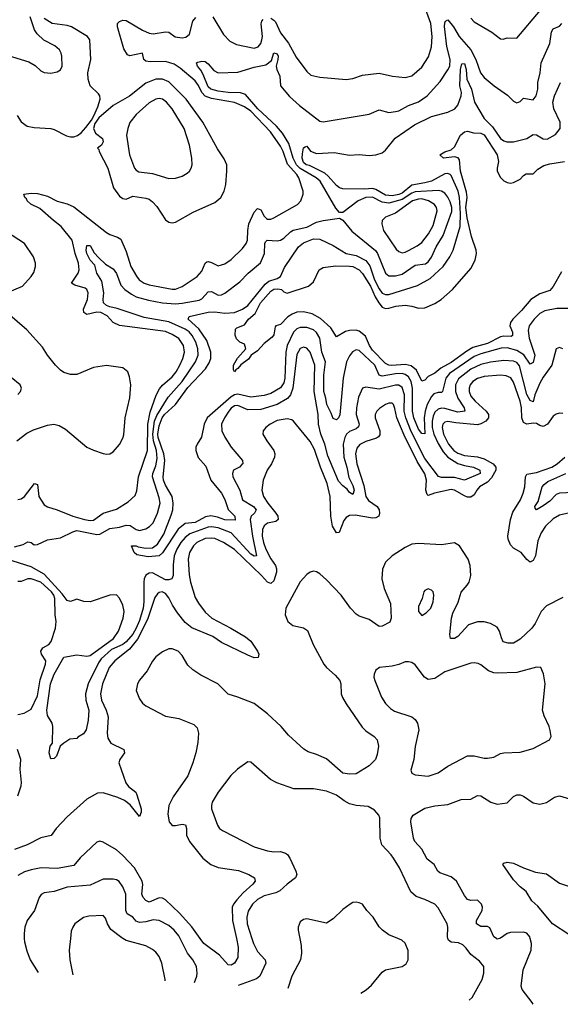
# Model space of a CAD drawing. Header units: inches. Extents: x 1245430 to 1420861, y 606325 to 671315.
# Tile 175 of 256: x 1371401 to 1374695, y 609600 to 615593. Entities that reach past the tile are written whole.
import ezdxf

# ---------------------------------------------------------------- set-up
doc = ezdxf.new("R2010")
doc.units = ezdxf.units.IN
doc.header["$MEASUREMENT"] = 0
doc.layers.add('B3670', color=7, linetype='Continuous')
doc.layers.add('B3671', color=7, linetype='Continuous')

msp = doc.modelspace()

# ---------------------------------------------------------------- linework, layer by layer
at = {"layer": 'B3670', "color": 5}
for points, elevation in [([(1371429.1, 610000), (1371430, 609981), (1371444.7, 609924.7), (1371464.7, 609870), (1371512.8, 609793)], 840), ([(1371710.1, 610000), (1371701.7, 609930), (1371706.3, 609870), (1371724.1, 609779.4)], 860), ([(1372287.8, 609743), (1372287.8, 609750), (1372267.8, 609850), (1372249.9, 609889.9), (1372230, 609916.9), (1372210, 609934.2), (1372170, 609954.8), (1372050, 609988.2), (1372029.3, 610000)], 860), ([(1372466.4, 609731.5), (1372479.8, 609770), (1372483.1, 609790), (1372477.4, 609830), (1372455.5, 609870), (1372423.9, 609910), (1372378.6, 610000)], 840), ([(1372720.8, 610000), (1372732.2, 609947.8), (1372730, 609883.7), (1372710, 609849.7), (1372690, 609838.9), (1372670, 609840.5), (1372619.2, 609899.2), (1372522.3, 609970), (1372500.7, 610000)], 820), ([(1372816.1, 610000), (1372825.5, 609970), (1372850, 609920.6), (1372897.3, 609870), (1372899.8, 609850), (1372864.4, 609770), (1372844.4, 609755.6), (1372732.4, 609714.3)], 840), ([(1373107.7, 610000), (1373116.7, 609956.7), (1373118, 609910), (1373111.8, 609870), (1373059.6, 609770), (1373035.5, 609695)], 860), ([(1373480.1, 609666.6), (1373512.5, 609687.5), (1373543.7, 609716.3), (1373610, 609794.9), (1373630, 609810.4), (1373730, 609830.4), (1373754.5, 609845.5), (1373767.8, 609870), (1373767, 609927), (1373750, 609972.3), (1373729.6, 609989.6), (1373703.8, 610000)], 860), ([(1374138.6, 609624.7), (1374158.2, 609641.8), (1374218, 609750), (1374229.5, 609790), (1374229.2, 609830), (1374202.4, 609862.4), (1374150, 609902.4), (1374121.8, 609941.8), (1374101, 609961), (1374073.6, 609973.6), (1374030, 609978.8), (1374014, 609990), (1374010.2, 610000)], 840), ([(1374323.6, 610000), (1374310, 609996.1), (1374304.7, 610000)], 820), ([(1374529.8, 609599.7), (1374523.5, 609610), (1374462, 609690), (1374456.9, 609710), (1374467.8, 609810), (1374517.8, 609930), (1374519.3, 609970), (1374511, 610000)], 820)]:
    msp.add_lwpolyline(points, dxfattribs=dict(at, elevation=elevation))
at = {"layer": 'B3671', "color": 5}
for points, elevation in [([(1372930, 615601.3), (1372950.1, 615590.1), (1372959.1, 615579.1), (1372990, 615513.8), (1373038.6, 615450), (1373084.7, 615364.7), (1373150, 615277.1), (1373174.4, 615254.4), (1373230, 615242.6), (1373390, 615228.9), (1373430, 615235.6), (1373490, 615255.5), (1373590, 615268.3), (1373671.3, 615250), (1373750, 615240.8), (1373790, 615251.6), (1373850, 615303.6), (1373892.3, 615367.7), (1373910, 615427.7), (1373913.3, 615490), (1373906.3, 615570), (1373840.7, 615750)], 780), ([(1374150, 615602.3), (1374170, 615580.7), (1374276.3, 615516.3), (1374330, 615475.8), (1374345.4, 615474.6), (1374370, 615482.4), (1374430, 615480.4), (1374573.3, 615650)], 780), ([(1371330, 615375.5), (1371456.1, 615336.1), (1371494.7, 615314.7), (1371530, 615282), (1371550, 615270.7), (1371590, 615267.3), (1371630, 615276.3), (1371650, 615286.8), (1371659.5, 615310), (1371657, 615370), (1371654, 615390), (1371644.5, 615410), (1371614.7, 615434.7), (1371548.1, 615468.1), (1371507, 615507), (1371491.8, 615531.8), (1371464.9, 615610)], 840), ([(1371370, 612384.7), (1371422, 612398), (1371450, 612414.8), (1371470, 612410.7), (1371490, 612396), (1371510, 612398), (1371570, 612427.4), (1371650, 612439.6), (1371724.5, 612475.5), (1371750, 612482.9), (1371870, 612458.6), (1371890, 612460.9), (1371950, 612495), (1372010, 612503.4), (1372050, 612515.6), (1372073.8, 612513.8), (1372110, 612489.5), (1372130, 612483.9), (1372170, 612493.2), (1372192.7, 612507.3), (1372213.5, 612530), (1372240.9, 612590), (1372255.8, 612650), (1372250, 612683), (1372209.9, 612810), (1372211.3, 612830), (1372230, 612878), (1372238.2, 612921.8), (1372233.8, 612970), (1372216.4, 613030), (1372211.3, 613070), (1372221.9, 613150), (1372236, 613184), (1372304.6, 613295.4), (1372390, 613390.6), (1372471.3, 613510), (1372487.7, 613550), (1372486.4, 613590), (1372473.2, 613630), (1372451, 613670), (1372432.6, 613692.6), (1372409.2, 613710), (1372310, 613753.8), (1372159.9, 613779.9), (1371994.4, 613834.4), (1371950, 613844.9), (1371930, 613853.9), (1371912.1, 613870), (1371908.6, 613890), (1371913.4, 613930), (1371901.7, 614001.7), (1371871.8, 614050), (1371858, 614098), (1371830, 614129.8), (1371810, 614169.7), (1371805.4, 614190), (1371810, 614219.1), (1371830, 614219.3), (1371854.5, 614174.5), (1371882.8, 614142.8), (1371924.2, 614104.2), (1371970, 614076.9), (1371990, 614048.4), (1372017.8, 613977.8), (1372042.3, 613950), (1372081.3, 613921.3), (1372110, 613906), (1372185.7, 613885.7), (1372270, 613869.7), (1372350, 613863.5), (1372390, 613866.7), (1372493.7, 613886.3), (1372510, 613893.6), (1372550, 613937.1), (1372570, 613938.4), (1372610, 613915.8), (1372630, 613917.4), (1372650, 613927.6), (1372742.7, 613997.3), (1372793.8, 614050), (1372867.7, 614112.3), (1372892.5, 614170), (1372894.8, 614230), (1372898.7, 614241.3), (1372909.5, 614250), (1372970, 614247.3), (1372990, 614251.5), (1373010, 614263.7), (1373050, 614302.4), (1373067.7, 614312.3), (1373150, 614330.1), (1373210, 614361.3), (1373250, 614371.6), (1373350, 614384.4), (1373370, 614373.4), (1373425.2, 614305.2), (1373568.5, 614188.5), (1373580.3, 614170), (1373630, 614050.3), (1373650, 614033.8), (1373690, 614032.9), (1373730, 614043.6), (1373810, 614098), (1373872.6, 614107.4), (1373890, 614118.6), (1373910, 614147), (1373938.8, 614210), (1373980, 614280), (1374034.1, 614425.9), (1374034.1, 614450), (1374024.1, 614484.1), (1374010, 614512.8), (1373990, 614537.2), (1373970, 614549.9), (1373950, 614553.8), (1373810, 614545.5), (1373790, 614537.7), (1373730, 614498.6), (1373650, 614476.8), (1373610, 614483.2), (1373550, 614511.7), (1373510, 614510.2), (1373463.8, 614490), (1373370, 614418.4), (1373350, 614419.5), (1373326.2, 614446.1), (1373230.7, 614610), (1373207.2, 614630), (1373110, 614687.6), (1373087, 614710), (1373066.3, 614750), (1373039.8, 614839.8), (1373001.2, 614901.2), (1372965.6, 614945.6), (1372852.3, 615050), (1372777.4, 615137.4), (1372747, 615147), (1372670, 615149.4), (1372610, 615158), (1372565, 615170), (1372550, 615183.9), (1372518.7, 615258.7), (1372505, 615285), (1372484.7, 615310), (1372477.2, 615330), (1372485.3, 615334.7), (1372510, 615340.4), (1372530, 615338.7), (1372550, 615324.9), (1372583, 615283), (1372609.3, 615269.3), (1372730, 615273), (1372830, 615304), (1372901, 615319), (1372935.4, 615344.6), (1372950, 615391), (1372970, 615384.9), (1372975, 615370), (1372974.4, 615350), (1372964.3, 615310), (1372967.5, 615290), (1372985.3, 615250), (1372989.5, 615189.5), (1373044.5, 615124.5), (1373106.4, 615070), (1373230, 614975), (1373250, 614972.2), (1373530, 615018.5), (1373590, 615044.4), (1373650, 615028.5), (1373690, 615033.1), (1373710, 615038.3), (1373769.9, 615070.1), (1373830, 615093.7), (1373883.9, 615130), (1373963.3, 615216.7), (1374010, 615286.9), (1374020.5, 615310), (1374023.8, 615350), (1374002.7, 615430), (1373989.5, 615550.5), (1373990, 615574.8), (1373995.2, 615584.8), (1374008.8, 615591.2), (1374043.7, 615550), (1374077.3, 615490), (1374149, 615409), (1374180.1, 615350), (1374208.7, 615270), (1374230, 615240.3), (1374291.8, 615190), (1374373.3, 615133.3), (1374410, 615097), (1374430, 615087), (1374450, 615095.3), (1374470, 615115.3), (1374530, 615104.9), (1374547.7, 615130), (1374558.5, 615170), (1374558.5, 615210), (1374571.4, 615270), (1374577.5, 615330), (1374631.6, 615448.4), (1374641.2, 615518.8), (1374650, 615537.3), (1374690, 615552.7), (1374703.1, 615570)], 760), ([(1371385.3, 615010), (1371410, 614972.2), (1371445.7, 614945.7), (1371490, 614936), (1371590, 614930.4), (1371610, 614924.9), (1371685.9, 614885.9), (1371710, 614879.4), (1371730, 614879.8), (1371752.2, 614887.8), (1371775.2, 614904.8), (1371803.5, 614936.5), (1371839.1, 614981), (1371852.4, 615007.6), (1371877, 615063), (1371890.5, 615110), (1371888.9, 615130), (1371881.3, 615141.3), (1371829.9, 615189.9), (1371817.3, 615230), (1371816.9, 615270), (1371834.3, 615350), (1371829, 615470), (1371813.5, 615490), (1371716.8, 615550), (1371690, 615558.5), (1371599.7, 615570), (1371550, 615600.4)], 820), ([(1371390, 612672.4), (1371410, 612677.2), (1371431.1, 612690), (1371492, 612770), (1371510, 612762.8), (1371516.9, 612690), (1371550, 612639), (1371570, 612627.5), (1371630, 612610.2), (1371724.4, 612570), (1371795.5, 612550), (1371830, 612544.8), (1371850, 612547.4), (1371910, 612588.6), (1371990, 612613.2), (1372062.7, 612657.3), (1372103.9, 612696.1), (1372114.9, 612725.1), (1372124, 612810), (1372179.8, 612970), (1372181.3, 613130), (1372196.5, 613203.5), (1372233.4, 613306.6), (1372253.3, 613346.7), (1372271.4, 613368.6), (1372330, 613418.9), (1372353.7, 613450), (1372375.9, 613490), (1372394.7, 613530), (1372406, 613570), (1372399.6, 613610), (1372370, 613652), (1372330, 613677), (1372290, 613694.4), (1372010, 613732.2), (1371970.7, 613750), (1371933, 613790), (1371895.8, 613810), (1371870, 613812.6), (1371810, 613798.7), (1371791, 613810), (1371789.3, 613830), (1371813.2, 613890), (1371818.1, 613930), (1371810.6, 613950), (1371799.3, 613959.3), (1371736.3, 613976.3), (1371716.8, 613990), (1371756.7, 614050), (1371764.3, 614070), (1371759.7, 614110), (1371739, 614170), (1371720.6, 614250), (1371654.4, 614334.4), (1371607.4, 614370), (1371524.3, 614444.3), (1371468.5, 614470), (1371446.4, 614490), (1371442.6, 614502.6), (1371432.7, 614510), (1371426.6, 614530), (1371470, 614536.5), (1371510, 614535.2), (1371570, 614518), (1371630, 614488.7), (1371690, 614473), (1371730, 614454), (1371930, 614298), (1371950, 614285.6), (1371997, 614270), (1372016.3, 614256.3), (1372050, 614182.6), (1372079, 614090), (1372111.6, 614031.6), (1372129.7, 614009.7), (1372158.5, 613990), (1372190, 613979.1), (1372330, 613953.1), (1372350, 613953.5), (1372390, 613968.4), (1372482.4, 614030), (1372510, 614062.3), (1372530, 614110.2), (1372541.9, 614118.1), (1372550, 614121.8), (1372570, 614115.3), (1372610, 614095.2), (1372650, 614106), (1372690, 614133), (1372759.2, 614200.8), (1372781, 614230), (1372788.8, 614251.2), (1372790.3, 614310.3), (1372796.5, 614350), (1372830, 614422.2), (1372850, 614443.5), (1372870, 614435.8), (1372890, 614397.7), (1372903.8, 614383.8), (1372910, 614379.2), (1372930, 614379.3), (1372950, 614386.5), (1373092.6, 614467.4), (1373114.7, 614490), (1373128.8, 614531.2), (1373127.2, 614550), (1373101.1, 614630), (1373088.8, 614650), (1373033.2, 614713.2), (1373006.5, 614790), (1372990, 614822.8), (1372929.9, 614910), (1372810, 615036), (1372770, 615062.3), (1372710, 615088.8), (1372570, 615113.1), (1372530, 615128.1), (1372509.6, 615149.6), (1372490, 615192.6), (1372470, 615221.7), (1372378.5, 615298.5), (1372341.4, 615321.4), (1372290, 615338.8), (1372196.6, 615336.6), (1372170, 615340.2), (1372157.8, 615350), (1372149.6, 615389.7), (1372072, 615372), (1372058.4, 615378.4), (1372035, 615415), (1371997.3, 615550), (1371996.1, 615570), (1372010, 615582.6), (1372030, 615590.7), (1372050, 615587), (1372148.4, 615528.4), (1372190, 615511.3), (1372213.3, 615506.7), (1372290, 615519.1), (1372310, 615517.6), (1372348.1, 615488.1), (1372390, 615483), (1372413, 615487), (1372434.8, 615505.2), (1372456.6, 615583.4), (1372474.5, 615605.5)], 780), ([(1372577.9, 615610), (1372641.9, 615501.9), (1372681.5, 615461.5), (1372722.2, 615442.2), (1372830, 615419.6), (1372852.9, 615427.1), (1372870, 615448.5), (1372877.1, 615470), (1372880.2, 615490), (1372872.6, 615567.4), (1372876.7, 615583.4), (1372885.1, 615594.9)], 780), ([(1374750, 613834), (1374674.1, 613834.1), (1374599.5, 613820.5), (1374570, 613804.7), (1374534.6, 613770), (1374505.7, 613730), (1374498.3, 613701.7), (1374505.5, 613654.5), (1374538.6, 613550), (1374530, 613506.4), (1374510, 613496.4), (1374473.1, 613553.1), (1374430, 613580.2), (1374370, 613595.2), (1374333.7, 613593.7), (1374210, 613559.6), (1374170, 613543.8), (1374019.7, 613440.3), (1373996.9, 613410), (1373977.2, 613330), (1373970, 613324.7), (1373950, 613323.7), (1373924.8, 613315.2), (1373910, 613300.2), (1373884.2, 613250), (1373870.8, 613210), (1373864.6, 613170), (1373868.1, 613071.9), (1373850, 613073.7), (1373830, 613100.8), (1373801.9, 613170), (1373793.4, 613210), (1373793, 613350), (1373784.9, 613390), (1373770, 613419.6), (1373750, 613434.1), (1373730, 613439.2), (1373690, 613437.1), (1373610, 613423.1), (1373590, 613428.6), (1373564.5, 613490), (1373470, 613579.9), (1373450, 613582.7), (1373429.2, 613570.8), (1373410, 613547.8), (1373391.2, 613510), (1373370.9, 613410), (1373351.4, 613188.6), (1373342.8, 613170), (1373330, 613156.4), (1373310, 613166), (1373298.4, 613198.4), (1373271.5, 613250), (1373266.6, 613290), (1373252.9, 613330), (1373254.6, 613430), (1373263.7, 613510), (1373241.2, 613570), (1373230, 613654.5), (1373210, 613689.9), (1373190, 613705.2), (1373150, 613719.7), (1373110, 613720.1), (1373090, 613711.4), (1373070, 613690.5), (1373030.7, 613610), (1373023, 613570), (1373016.4, 613410), (1373010, 613382.8), (1372990, 613351.7), (1372930, 613318.4), (1372890, 613305.3), (1372810, 613295), (1372730, 613312.8), (1372710, 613308.8), (1372690, 613296.5), (1372542.9, 613170), (1372524.4, 613130), (1372507.6, 613052.4), (1372481.2, 613010), (1372474.3, 612990), (1372473.3, 612970), (1372487.5, 612927.5), (1372535.7, 612875.7), (1372565.9, 612790), (1372630.2, 612710), (1372650, 612671.7), (1372671.8, 612611.8), (1372711.8, 612570), (1372712.9, 612547.2), (1372650, 612548.3), (1372605.1, 612565.1), (1372566.2, 612573.8), (1372533.7, 612566.3), (1372470, 612532.9), (1372410, 612525.9), (1372367.3, 612492.7), (1372270, 612347.1), (1372250, 612329.9), (1372183.7, 612323.7), (1372115.1, 612335.1), (1372098.4, 612350), (1372081.2, 612390), (1372109.8, 612390.2), (1372123.6, 612383.6), (1372170, 612376.9), (1372210, 612378.2), (1372239.9, 612400.1), (1372278.4, 612461.6), (1372323.8, 612576.2), (1372333, 612610), (1372336.1, 612650), (1372329.1, 612690), (1372290, 612758.7), (1372277.2, 612790), (1372275.4, 612810), (1372285.5, 612910), (1372278.6, 612950), (1372243.9, 613050), (1372242.4, 613070), (1372250, 613121), (1372268.7, 613170), (1372283.4, 613190), (1372349.3, 613250.7), (1372425.3, 613354.7), (1372532.3, 613467.7), (1372556.1, 613503.9), (1372565.6, 613530), (1372564.6, 613570), (1372540.1, 613640.1), (1372492, 613712), (1372426.6, 613770), (1372433.6, 613786.4), (1372550, 613813.4), (1372590, 613814.4), (1372650, 613807.4), (1372709, 613811), (1372758, 613830), (1372790, 613852.3), (1372895.9, 613984.1), (1372919.1, 614000.9), (1372970, 614017.8), (1372990.5, 614030), (1373014.5, 614085.5), (1373099.5, 614210), (1373130, 614235), (1373190, 614259.4), (1373230, 614257.8), (1373310, 614218.7), (1373390, 614170.1), (1373450, 614158.3), (1373510, 614128.1), (1373534.2, 614094.2), (1373563, 614010), (1373590, 613955.4), (1373610, 613928.9), (1373630, 613919.2), (1373650, 613920.6), (1373825, 613975), (1373901.7, 614018.3), (1373980.6, 614090), (1374021.4, 614150), (1374042.5, 614190), (1374085, 614335), (1374087.3, 614412.7), (1374080.9, 614510), (1374071.7, 614550), (1374030, 614643.7), (1374023.5, 614650), (1374010, 614657), (1373990, 614653.7), (1373909.3, 614610), (1373870, 614599.1), (1373790, 614586.7), (1373730, 614537.5), (1373710, 614528.2), (1373670, 614521.3), (1373630, 614524.4), (1373570, 614558.9), (1373550, 614564.6), (1373501.3, 614561.3), (1373370, 614564.2), (1373350, 614569.9), (1373330, 614582.8), (1373280.9, 614640.9), (1373259.1, 614659.1), (1373165.6, 614705.6), (1373146.5, 614710), (1373130, 614724.2), (1373122, 614750), (1373123.1, 614776.9), (1373130, 614812), (1373140.2, 614819.8), (1373150, 614822.8), (1373172.8, 614792.8), (1373210, 614778), (1373315.8, 614784.2), (1373410, 614769), (1373470, 614773.1), (1373530, 614766.7), (1373570, 614770.3), (1373610, 614783.1), (1373630, 614799.5), (1373688.1, 614871.9), (1373806.3, 614953.7), (1373910, 615004.6), (1374009.9, 615030.1), (1374052.2, 615050), (1374070, 615072), (1374090.4, 615130), (1374091.7, 615150), (1374081.3, 615190), (1374085.9, 615290), (1374094.8, 615325.2), (1374110, 615327.2), (1374120.9, 615290), (1374124.2, 615230), (1374152.6, 615170), (1374171.7, 615090), (1374230, 614991.3), (1374281.2, 614941.2), (1374330, 614870.3), (1374350, 614855.2), (1374369.3, 614849.3), (1374410, 614850.2), (1374489.9, 614870.1), (1374530, 614893.4), (1374550, 614892.1), (1374590, 614867.6), (1374614.6, 614865.4), (1374665.5, 614894.5), (1374693.3, 614930), (1374693, 614970), (1374655.5, 615050), (1374649.6, 615090.4), (1374658.3, 615130), (1374694.6, 615210)], 740), ([(1374702.1, 614057.9), (1374650, 613968), (1374630, 613943.8), (1374570, 613923.4), (1374515, 613890), (1374457.5, 613822.5), (1374404.7, 613770), (1374390.1, 613750), (1374387.9, 613730), (1374402.3, 613690), (1374402.8, 613670), (1374394.6, 613665.4), (1374350, 613667.2), (1374330, 613663), (1374250, 613621.4), (1374162, 613598), (1374124.3, 613575.7), (1374030, 613505.6), (1373967.2, 613472.8), (1373930, 613441.1), (1373890, 613421.6), (1373870, 613399.4), (1373850, 613392.1), (1373818.7, 613458.7), (1373785.8, 613485.8), (1373750, 613495), (1373667.5, 613487.5), (1373649.7, 613489.7), (1373630, 613500.9), (1373550, 613580.8), (1373531.1, 613610), (1373506.9, 613666.9), (1373470, 613696.1), (1373450, 613703.8), (1373410, 613701.6), (1373385.9, 613694.1), (1373330, 613662.7), (1373296.7, 613716.7), (1373234.1, 613774.1), (1373182.5, 613802.5), (1373130, 613815.5), (1373090, 613811.8), (1373060, 613800), (1373034.9, 613785.1), (1372990, 613738), (1372962, 613730), (1372956.9, 613723.1), (1372950, 613675.3), (1372938.8, 613661.2), (1372890, 613622.9), (1372850, 613577.6), (1372810.6, 613550), (1372793.9, 613526.1), (1372747.6, 613492.4), (1372730, 613469.5), (1372717.5, 613462.5), (1372710, 613449), (1372702.5, 613462.5), (1372703.1, 613490), (1372727.2, 613532.8), (1372778, 613590), (1372770, 613618), (1372742, 613630), (1372721.2, 613650), (1372713.2, 613673.2), (1372716, 613710), (1372723.3, 613716.7), (1372770, 613734.9), (1372794.9, 613770), (1372835.8, 613804.2), (1372867.6, 613870), (1372930, 613940.4), (1372950, 613952.5), (1372974.3, 613954.3), (1372996.5, 613950), (1373010, 613935.6), (1373030, 613928.9), (1373160.9, 613970), (1373190, 613997.1), (1373225.4, 614070), (1373250, 614083.9), (1373325.6, 614094.4), (1373410, 614093.3), (1373430, 614090.4), (1373470, 614070.9), (1373490, 614048.1), (1373538.9, 613970), (1373566.5, 613906.5), (1373588.9, 613868.9), (1373610, 613843.7), (1373630, 613834.7), (1373650, 613836.4), (1373692, 613850), (1373750, 613855.5), (1373790, 613850.1), (1373830, 613837.1), (1373870, 613838.8), (1373930, 613866.3), (1373968.9, 613890), (1374036.8, 613950), (1374150, 614078.9), (1374176.2, 614130), (1374183.2, 614170), (1374181.8, 614190), (1374154.1, 614274.1), (1374126.3, 614386.3), (1374119.8, 614450), (1374126.7, 614510), (1374123.7, 614543.7), (1374087.2, 614670), (1374080.4, 614740.4), (1374071.9, 614751.9), (1374050, 614757.8), (1373982, 614750), (1373961.2, 614770), (1373990, 614787.7), (1374030, 614801.6), (1374050, 614818.4), (1374087.2, 614890), (1374110, 614911.2), (1374130, 614915.2), (1374164.7, 614904.7), (1374210, 614902.7), (1374230, 614892.5), (1374310.4, 614770), (1374318, 614730), (1374308.9, 614690), (1374310.1, 614670.1), (1374330, 614633.1), (1374350, 614611.8), (1374370, 614601.3), (1374390, 614597.4), (1374410, 614601.2), (1374450, 614621.4), (1374470, 614644.5), (1374485.9, 614654.1), (1374530, 614655.5), (1374557.5, 614682.5), (1374594.7, 614705.3), (1374630, 614716.3), (1374720.5, 614730)], 720), ([(1371299.3, 613920.7), (1371418.5, 613970), (1371471.8, 614030), (1371486.6, 614053.4), (1371498, 614090), (1371497.4, 614110), (1371485, 614150), (1371430, 614230.8), (1371320.9, 614300.9)], 820), ([(1371384.2, 613030), (1371444.1, 613075.9), (1371484.1, 613095.9), (1371570, 613125.4), (1371609.8, 613130.2), (1371642, 613122), (1371680.2, 613099.8), (1371810, 612991.4), (1371850, 612971.7), (1371910, 612951.8), (1371930, 612947.7), (1371950, 612950.3), (1371970, 612962.3), (1372010, 613006.7), (1372030, 613045.3), (1372035, 613065), (1372043.6, 613170), (1372071.7, 613291.7), (1372078, 613370), (1372070, 613419), (1372059.7, 613450), (1372030, 613474.6), (1371930, 613488.6), (1371850, 613475.6), (1371750, 613433.8), (1371710, 613433.8), (1371670, 613446.4), (1371650, 613459.2), (1371619.2, 613490), (1371569.7, 613550), (1371539.3, 613599.3), (1371444.3, 613704.3), (1371327.3, 613807.3)], 820), ([(1374710, 613589.4), (1374690, 613597.2), (1374670, 613588.7), (1374643.6, 613490), (1374590, 613416.4), (1374570, 613380.4), (1374540.1, 613310), (1374530, 613267.3), (1374510, 613274.2), (1374490, 613310.6), (1374446.7, 613486.7), (1374430, 613507.1), (1374410, 613515.2), (1374350, 613518.3), (1374270, 613507.7), (1374210, 613494.3), (1374150, 613466.7), (1374073.7, 613406.3), (1374055, 613370), (1374055.9, 613330), (1374069.6, 613289.6), (1374109.4, 613230), (1374112, 613210), (1374070, 613204.6), (1373990, 613226.1), (1373970, 613228.3), (1373950, 613222.3), (1373930, 613203.6), (1373919.6, 613180.4), (1373913.7, 613150), (1373913.6, 613110), (1373923.4, 613070), (1373950, 613013.8), (1373981.7, 612961.7), (1374009.4, 612929.4), (1374070, 612891.6), (1374110, 612878.9), (1374164.9, 612870), (1374204.7, 612850), (1374206.3, 612830), (1374110, 612790.4), (1374050, 612805.9), (1373970, 612805.6), (1373951.7, 612811.7), (1373870, 612922.3), (1373785.4, 613085.4), (1373752.4, 613170), (1373743.7, 613210), (1373744.9, 613310), (1373730, 613354.1), (1373710, 613368.4), (1373690, 613369), (1373590, 613343.6), (1373510, 613356), (1373490.2, 613349.8), (1373465, 613295), (1373452.2, 613230), (1373450.1, 613190), (1373468.9, 613130), (1373464.8, 613115.2), (1373450, 613101.7), (1373410, 613086.6), (1373391.4, 613070), (1373381.1, 613050), (1373371.1, 613010), (1373375.1, 612930), (1373394.5, 612870), (1373405.3, 612805.3), (1373430, 612758), (1373437.6, 612730), (1373430, 612702), (1373410, 612714.7), (1373395, 612735), (1373370, 612754.9), (1373344.1, 612784.1), (1373279.1, 612939.1), (1373259.1, 613010), (1373235.6, 613070), (1373220.4, 613130), (1373218.8, 613190), (1373195.9, 613330), (1373198.3, 613490), (1373170, 613569.8), (1373150, 613593.5), (1373130, 613599.4), (1373110, 613590.7), (1373090, 613555.8), (1373064.7, 613350), (1373051.1, 613308.9), (1373032.7, 613287.3), (1372970, 613251.1), (1372870, 613220.5), (1372790, 613219.1), (1372730, 613245), (1372710, 613242.1), (1372690, 613228.8), (1372674.4, 613210), (1372648.7, 613170), (1372631.2, 613130), (1372632.6, 613090), (1372650, 613052.7), (1372690.1, 612990.1), (1372758.9, 612910), (1372759.5, 612890), (1372755.1, 612884.9), (1372739.3, 612870), (1372703.6, 612850), (1372696.9, 612830), (1372700.2, 612810), (1372741.6, 612730), (1372757.6, 612670), (1372826, 612630), (1372842.2, 612610), (1372832.1, 612590), (1372810.8, 612570), (1372805.8, 612550), (1372819.9, 612450), (1372844.4, 612330), (1372830, 612326.6), (1372810, 612339.5), (1372690, 612469.5), (1372610, 612500.6), (1372570, 612506.8), (1372550, 612504.4), (1372437.4, 612462.6), (1372410, 612440.9), (1372383.4, 612410), (1372358.1, 612370), (1372341.9, 612330), (1372335.2, 612275.2), (1372335, 612210), (1372326.9, 612190), (1372310, 612183.2), (1372290, 612183.7), (1372210, 612225.9), (1372190, 612224.3), (1372170, 612212.7), (1372160.1, 612190), (1372157.9, 612170), (1372157, 612050), (1372152.4, 612010), (1372130, 611935.6), (1372110, 611888.5), (1372090, 611852.3), (1372050, 611805.8), (1372030, 611789.3), (1371960.7, 611759.3), (1371897.4, 611702.6), (1371881, 611679), (1371817.2, 611550), (1371801.2, 611490), (1371803.6, 611450), (1371822.4, 611390), (1371818, 611330), (1371806.8, 611270), (1371790, 611245.2), (1371754.8, 611225.2), (1371750, 611218), (1371706, 611214), (1371670, 611189.2), (1371648, 611170), (1371624.9, 611110), (1371610, 611095.1), (1371593.6, 611093.6), (1371590, 611094), (1371580.4, 611130), (1371587.4, 611170), (1371600.5, 611190), (1371603.6, 611290), (1371598.4, 611310), (1371570, 611358), (1371565.6, 611390), (1371588, 611550), (1371610, 611610.2), (1371670, 611711.9), (1371750, 611727.5), (1371810, 611717.8), (1371830, 611722.6), (1371973.1, 611826.9), (1372002.2, 611870), (1372030.4, 611950), (1372037.3, 611990), (1372029.9, 612030), (1372010, 612071), (1371990, 612092.2), (1371950, 612089.3), (1371830, 612050.2), (1371791.8, 612051.8), (1371750, 612066.5), (1371710, 612051.1), (1371690, 612057.6), (1371658.8, 612098.8), (1371550, 612218.7), (1371470, 612263), (1371322.8, 612310)], 760), ([(1371390, 613310.8), (1371406, 613330), (1371411.8, 613350), (1371402.9, 613370), (1371350, 613415.1)], 840), ([(1374710, 613195.8), (1374690, 613197.4), (1374670, 613192.8), (1374650, 613180.5), (1374616.6, 613130), (1374590, 613116.5), (1374570, 613122), (1374550, 613134.5), (1374530, 613137.6), (1374490, 613131.5), (1374470, 613141.2), (1374459.2, 613170), (1374458.1, 613230), (1374450, 613270.7), (1374410, 613386.8), (1374392, 613412), (1374379.7, 613419.7), (1374365.5, 613425.5), (1374329.4, 613429.4), (1374230, 613421.8), (1374190, 613409.9), (1374161.5, 613390), (1374145.1, 613370), (1374138.2, 613350), (1374138.5, 613330), (1374150, 613302.3), (1374175.1, 613270), (1374242.8, 613210), (1374257.5, 613190), (1374257.8, 613170), (1374240.5, 613150), (1374210, 613132.1), (1374190, 613126.5), (1374058.1, 613138.1), (1374010, 613147.7), (1373990, 613143.4), (1373979.6, 613130), (1373974.9, 613110), (1373983.5, 613070), (1374014.2, 613010), (1374045, 612970), (1374070, 612954.4), (1374110, 612941.1), (1374190, 612932.1), (1374230, 612920.8), (1374285.8, 612890), (1374300.9, 612870), (1374301.6, 612850), (1374275.6, 612804.4), (1374250, 612778.6), (1374202.2, 612750), (1374185.2, 612730), (1374170, 612701), (1374150, 612686.7), (1374130, 612687.1), (1374110, 612694.3), (1374050, 612728.2), (1374030, 612733.1), (1373928.3, 612711.7), (1373890, 612697.3), (1373882.6, 612702.6), (1373875.2, 612730), (1373879.5, 612790), (1373870, 612829), (1373822.7, 612902.7), (1373743.7, 613063.7), (1373699.3, 613170), (1373687.1, 613227), (1373677.3, 613250), (1373670, 613258.4), (1373650, 613259.1), (1373630, 613251.2), (1373593.2, 613226.8), (1373576.2, 613210), (1373566.3, 613190), (1373567.3, 613170), (1373595.4, 613090), (1373594.8, 613065.2), (1373586.6, 613053.4), (1373574, 613046), (1373510, 613024.9), (1373472.6, 613007.4), (1373454.3, 612985.7), (1373447.4, 612950), (1373454.9, 612890), (1373497.7, 612757.7), (1373510.1, 612690.1), (1373526.1, 612666.1), (1373578, 612630), (1373590.1, 612610), (1373593.5, 612590), (1373589.5, 612570.5), (1373570, 612559.9), (1373550, 612558.3), (1373443.9, 612576.1), (1373410, 612575.5), (1373390, 612563.4), (1373375.1, 612544.9), (1373347.5, 612472.5), (1373330, 612469.8), (1373307.4, 612510), (1373297, 612570), (1373291.8, 612690), (1373275, 612770), (1373233.5, 612870), (1373196.2, 612976.2), (1373170, 613025.8), (1373070, 613149.7), (1373058, 613158), (1373030, 613162.5), (1372970, 613152.8), (1372926.5, 613130), (1372899.5, 613110), (1372883.8, 613090), (1372883.1, 613070), (1372905.7, 613030), (1372950, 612970.3), (1372954.7, 612950), (1372953.3, 612930), (1372935.8, 612890), (1372907.8, 612850), (1372883.5, 612790), (1372877, 612730), (1372886.8, 612690), (1372912.9, 612650), (1372962.2, 612590), (1372973.5, 612570), (1372976.2, 612550), (1372960.8, 612539.2), (1372910.8, 612529.2), (1372890, 612512.6), (1372880.7, 612490), (1372878.9, 612450), (1372885.8, 612410), (1372899.9, 612370), (1372930, 612312), (1372959.6, 612270), (1372966.4, 612250), (1372965, 612230), (1372950, 612177.8), (1372930, 612160.2), (1372910, 612169.9), (1372874.9, 612210), (1372710, 612367.7), (1372643.2, 612410), (1372590, 612434.3), (1372570, 612437.8), (1372530, 612434.8), (1372479.3, 612410), (1372459.4, 612390), (1372434.5, 612350), (1372427.5, 612310), (1372433.6, 612213.6), (1372440.9, 612170), (1372470, 612075.3), (1372490, 612042), (1372530, 611987.5), (1372572.4, 611950), (1372687.8, 611890), (1372776.9, 611836.9), (1372810, 611810.2), (1372850.3, 611750), (1372858, 611730), (1372853.4, 611710), (1372830, 611708.1), (1372790, 611724), (1372630, 611802.4), (1372577.9, 611837.9), (1372450, 611890.9), (1372410, 611924.1), (1372362.3, 611982.3), (1372331.5, 612030), (1372310, 612074.6), (1372290, 612100.5), (1372269.6, 612110.4), (1372250, 612107.1), (1372240.8, 612099.2), (1372224.8, 612075.2), (1372178.6, 611941.4), (1372118.6, 611821.4), (1372070, 611760.4), (1371981.2, 611690), (1371945.4, 611650), (1371906.3, 611550), (1371894.1, 611490), (1371900.1, 611450), (1371928.5, 611390), (1371940.6, 611350), (1371934.6, 611250), (1371938.9, 611218.9), (1371956.5, 611190), (1372035.3, 611150), (1372040.2, 611130), (1372011.2, 611090), (1372005.4, 611070), (1372047.5, 610947.5), (1372064.8, 610924.8), (1372107.7, 610890), (1372115.4, 610875.4), (1372140.9, 610790), (1372140.7, 610770), (1372130, 610742), (1372074.7, 610814.7), (1372040.4, 610840.4), (1371999.5, 610859.5), (1371910, 610886.2), (1371874.2, 610885.8), (1371810, 610849.2), (1371690, 610741.8), (1371622.7, 610670), (1371592.2, 610627.8), (1371530, 610613.7), (1371447, 610570), (1371370, 610542.6)], 780), ([(1374770, 612594.6), (1374690, 612577.8), (1374650, 612554.1), (1374604.1, 612510), (1374577.2, 612470), (1374558.4, 612421.6), (1374543.8, 612330), (1374530, 612300.5), (1374510, 612291.3), (1374490, 612307.3), (1374456.4, 612350), (1374410, 612377.1), (1374390, 612397.3), (1374377, 612430), (1374374.1, 612450), (1374390.5, 612550), (1374404.4, 612595.6), (1374452, 612670), (1374468.4, 612710), (1374479.2, 612750), (1374482.7, 612810), (1374490, 612827.6), (1374550, 612836.8), (1374641.8, 612870), (1374675, 612890), (1374721.5, 612930)], 780), ([(1374817.5, 612717.5), (1374690, 612711.7), (1374670, 612703.7), (1374630, 612662.7), (1374590, 612633.6), (1374550, 612609.9), (1374540.4, 612620.4), (1374539.7, 612630), (1374559.5, 612660.5), (1374584.4, 612750), (1374595.5, 612764.5), (1374618.7, 612781.3), (1374728.4, 612831.6)], 760), ([(1374710, 612076.9), (1374610, 612024.8), (1374577.8, 611990), (1374541.8, 611918.2), (1374521.4, 611890), (1374450, 611821.6), (1374410, 611798.4), (1374377.5, 611797.5), (1374347, 611807), (1374335.3, 611830), (1374324.8, 611870), (1374310, 611895.8), (1374270, 611918.2), (1374230, 611928.7), (1374190, 611928.7), (1374135.3, 611910), (1374070, 611838.3), (1374050, 611826.8), (1374025.5, 611825.5), (1374021, 611850), (1374031.2, 611950), (1374038.9, 611981.1), (1374073.1, 612046.9), (1374091, 612109), (1374127.4, 612150), (1374139.4, 612170), (1374148.8, 612210), (1374144.5, 612270), (1374132.2, 612310), (1374080.7, 612390), (1374050, 612407.8), (1373970, 612396.8), (1373830, 612404.8), (1373790, 612399.8), (1373750, 612380.9), (1373670.9, 612329.1), (1373628.7, 612291.3), (1373611.1, 612248.9), (1373606.7, 612190), (1373622.2, 612130), (1373659.6, 612039.6), (1373664.8, 611950), (1373654.9, 611925.1), (1373610, 611900.6), (1373590, 611899.8), (1373530, 611942.9), (1373470, 611962.6), (1373450, 611975.3), (1373417.1, 612010), (1373358.8, 612090), (1373270, 612183.5), (1373230, 612219.7), (1373210, 612231.6), (1373190, 612236.2), (1373170, 612229.6), (1373150, 612215.6), (1373110, 612171.1), (1373022.2, 612010), (1373019.2, 611970), (1373034.9, 611930), (1373065.3, 611905.3), (1373130, 611892), (1373154.5, 611874.5), (1373188.3, 611790), (1373253.9, 611670), (1373270, 611648.8), (1373323, 611603), (1373351.5, 611570), (1373357.4, 611550), (1373358.8, 611490), (1373366.8, 611466.8), (1373390, 611429.1), (1373486.8, 611286.8), (1373510, 611265), (1373560.3, 611230), (1373578, 611210), (1373587.1, 611170), (1373579.6, 611120.4), (1373569.1, 611090), (1373530, 611050.9), (1373450, 611003.1), (1373410, 610999.8), (1373370, 611007.5), (1373270, 611093.5), (1373210, 611121.2), (1373157.4, 611137.4), (1373131.9, 611151.9), (1373037.9, 611237.9), (1372993.1, 611290), (1372910, 611367.9), (1372829.9, 611429.9), (1372730, 611469.8), (1372670, 611486.6), (1372607.2, 611550), (1372504, 611604), (1372455.8, 611635.8), (1372424.8, 611664.8), (1372390, 611722.6), (1372366, 611750), (1372330, 611763.9), (1372310, 611762.7), (1372270, 611744.2), (1372230, 611713.8), (1372210, 611688.3), (1372178.5, 611630), (1372130, 611571.8), (1372118.1, 611550), (1372111.5, 611510), (1372130, 611458.9), (1372150, 611432.6), (1372170, 611416.5), (1372290, 611354.2), (1372370, 611338.5), (1372462, 611302), (1372482, 611282), (1372489.3, 611250), (1372485.9, 611194.1), (1372473.1, 611130), (1372455.8, 611070), (1372424.9, 610990), (1372336.8, 610863.2), (1372309.5, 610810), (1372302.9, 610757.1), (1372311.1, 610711.1), (1372330, 610688.8), (1372350, 610688.4), (1372390, 610697), (1372411.5, 610691.5), (1372417.4, 610670), (1372418.1, 610630), (1372435, 610590), (1372516, 610490), (1372564.5, 610450), (1372610, 610431.8), (1372734.1, 610414.1), (1372797.6, 610390), (1372831.5, 610370), (1372836.2, 610350), (1372820.7, 610330), (1372762.1, 610277.9), (1372723.5, 610236.5), (1372702.7, 610210), (1372696.3, 610190), (1372696.6, 610110), (1372720.8, 610000)], 820), ([(1371390, 611364.1), (1371428, 611372), (1371470, 611396.5), (1371510, 611476.9), (1371524.9, 611575.1), (1371558, 611670), (1371560.2, 611690), (1371533.7, 611730), (1371529.9, 611750), (1371542.8, 611770), (1371577.7, 611790), (1371592.6, 611807.4), (1371619.6, 611890), (1371622.7, 611930), (1371617.7, 611970), (1371615.9, 612070), (1371609.3, 612090), (1371595.3, 612110), (1371530, 612169.9), (1371470, 612190.3), (1371450, 612190.3), (1371410, 612173.4), (1371390, 612174)], 780), ([(1371390, 610868.9), (1371410.3, 610929.7), (1371412.3, 610950), (1371403.1, 611030), (1371408.8, 611090), (1371387.2, 611150)], 780), ([(1374010.2, 610000), (1374006.3, 610010), (1374009.8, 610070), (1374005.3, 610090), (1373950, 610187.6), (1373930, 610209.7), (1373870, 610238.4), (1373816.8, 610256.8), (1373783.8, 610283.8), (1373714.3, 610430), (1373678, 610490), (1373664.7, 610510), (1373606.6, 610570), (1373596.8, 610610), (1373594.7, 610734.7), (1373589.3, 610750), (1373562, 610782), (1373522.9, 610802.9), (1373450, 610809.8), (1373410, 610820.9), (1373377.6, 610837.6), (1373330, 610871.9), (1373270, 610897.4), (1373190, 610911), (1373070.9, 610910.9), (1372967.7, 610947.7), (1372928, 610968), (1372810, 611073.2), (1372790, 611075.3), (1372728.3, 611031.7), (1372687.1, 610992.9), (1372610, 610891.3), (1372574.3, 610830), (1372569.2, 610810), (1372570.3, 610789.7), (1372605.3, 610690), (1372618.4, 610670), (1372636.9, 610656.9), (1372830, 610558.8), (1372910, 610534), (1372950, 610528.5), (1372990, 610529.2), (1373020.2, 610520.2), (1373031.7, 610511.7), (1373045.8, 610490), (1373084, 610410), (1373088.8, 610390), (1373081.3, 610370), (1373029.5, 610330.5), (1372986.7, 610290), (1372962.3, 610277.7), (1372890, 610259.4), (1372850, 610236.8), (1372820.2, 610210), (1372793.8, 610166.2), (1372785.1, 610130), (1372787.6, 610090), (1372816.1, 610000)], 840), ([(1374304.7, 610000), (1374290, 610010.9), (1374265.8, 610065.8), (1374250, 610074.1), (1374210, 610074.2), (1374183.8, 610090), (1374183.2, 610110), (1374217.7, 610170), (1374219.7, 610190), (1374214.7, 610210), (1374190, 610233), (1374150, 610232.5), (1374130, 610238.4), (1374110, 610261.1), (1374062.2, 610350), (1374030, 610375.4), (1373960, 610400), (1373948.4, 610410), (1373925.8, 610450), (1373883.9, 610483.9), (1373850, 610543.7), (1373809.1, 610590), (1373799.6, 610610), (1373784.1, 610710), (1373785, 610730), (1373798, 610750), (1373870, 610793.1), (1373930, 610807.5), (1374010, 610816.8), (1374090, 610845.9), (1374150, 610849.2), (1374190, 610870.2), (1374210, 610868.3), (1374270.4, 610830), (1374310, 610818.4), (1374370, 610825.2), (1374410, 610864), (1374430, 610874), (1374450, 610873.8), (1374470, 610867.5), (1374530, 610827), (1374570, 610818.4), (1374610, 610828.4), (1374658.9, 610861.1), (1374690, 610869.2), (1374750.9, 610850.9)], 820), ([(1372500.7, 610000), (1372450, 610070.5), (1372374.2, 610154.2), (1372290, 610235.4), (1372270, 610246.7), (1372250, 610246.8), (1372190, 610220.6), (1372170, 610231.5), (1372153.6, 610250), (1372145.2, 610270), (1372151.3, 610328.7), (1372146.9, 610350), (1372100.1, 610430), (1372030, 610506), (1371990, 610539.8), (1371910, 610587.1), (1371890, 610592), (1371870, 610587.3), (1371768.8, 610491.2), (1371730, 610444), (1371630, 610425.4), (1371530.9, 610430.9), (1371470, 610419.2), (1371430, 610405.4), (1371390, 610384.4)], 820), ([(1374745.5, 610025.5), (1374647, 610090), (1374558, 610198), (1374520.6, 610230), (1374486.3, 610286.4), (1374450, 610315.3), (1374410, 610357.8), (1374344.2, 610450), (1374350, 610459.1), (1374370, 610465.7), (1374410, 610458.8), (1374470, 610430.1), (1374543.9, 610403.9), (1374610, 610393), (1374690, 610336.3), (1374830.8, 610290.8)], 780), ([(1372378.6, 610000), (1372370, 610017.2), (1372342.5, 610050), (1372310, 610078.5), (1372250, 610110.7), (1372214, 610114), (1372170, 610101.5), (1372130, 610097.3), (1372110, 610105), (1372089.4, 610129.4), (1372056.4, 610150), (1372047.8, 610170), (1372047.1, 610270), (1372030, 610315.1), (1372007.1, 610347.1), (1371990, 610357.3), (1371970, 610361), (1371910, 610362), (1371830, 610325.8), (1371690, 610312.5), (1371610, 610287.1), (1371550, 610278), (1371532.8, 610267.2), (1371519.5, 610250), (1371490.3, 610170), (1371447.3, 610110), (1371432.1, 610070), (1371427.6, 610030), (1371429.1, 610000)], 840), ([(1373703.8, 610000), (1373650, 610021.6), (1373612, 610050), (1373590, 610072), (1373554.5, 610130), (1373516, 610170), (1373490, 610209), (1373470, 610218), (1373450, 610222), (1373430, 610218.4), (1373414.8, 610210), (1373370, 610176.3), (1373310, 610119.6), (1373270, 610094), (1373150, 610119.3), (1373130, 610116), (1373110, 610102), (1373097.3, 610070), (1373097.3, 610050), (1373107.7, 610000)], 860), ([(1372029.3, 610000), (1372023.4, 610003.4), (1371955.3, 610055.3), (1371935.5, 610090), (1371923.7, 610123.7), (1371910, 610139.6), (1371823.2, 610136.8), (1371790, 610128.2), (1371737.6, 610090), (1371724.2, 610070), (1371715.4, 610044.6), (1371710.1, 610000)], 860), ([(1374511, 610000), (1374508.3, 610010), (1374490, 610032.4), (1374470, 610039.2), (1374390, 610036.8), (1374370, 610031.3), (1374330, 610001.9), (1374323.6, 610000)], 820)]:
    msp.add_lwpolyline(points, dxfattribs=dict(at, elevation=elevation))
for points, elevation in [([(1372270, 615231.9), (1372230, 615230.7), (1372170, 615207.5), (1372070, 615128.4), (1371969.5, 615070.5), (1371883.8, 614996.2), (1371858.2, 614961.8), (1371850.2, 614930), (1371862.4, 614902.4), (1371906, 614870), (1371910, 614849), (1371899.1, 614830), (1371874.8, 614810), (1371882.4, 614802.4), (1371884.9, 614790), (1371937.5, 614690), (1371973.4, 614570), (1372010, 614518.9), (1372030, 614504.2), (1372050, 614501.3), (1372090, 614518.3), (1372170, 614507), (1372190, 614499.7), (1372210, 614484.9), (1372235.5, 614455.5), (1372290, 614374), (1372310, 614360.3), (1372330, 614356.5), (1372350, 614360.3), (1372458.3, 614421.7), (1372590, 614479.6), (1372626.6, 614510), (1372647.4, 614550), (1372656.5, 614590), (1372663.8, 614670), (1372662.2, 614710), (1372646.4, 614746.4), (1372606.1, 614806.1), (1372516.8, 614970), (1372414.5, 615110), (1372310, 615214.8)], 820), ([(1372250, 615113.2), (1372230, 615109.8), (1372190, 615086.8), (1372110, 615015.3), (1372072.9, 614967.1), (1372058.8, 614930), (1372052.2, 614890), (1372070.2, 614770), (1372100.8, 614690), (1372110, 614677), (1372126.1, 614666.1), (1372210, 614657.7), (1372310, 614625.5), (1372350, 614627.4), (1372390, 614640.3), (1372422, 614658), (1372435.6, 614670), (1372446.6, 614690), (1372450.9, 614710), (1372449.8, 614750.2), (1372435, 614830), (1372403.7, 614930), (1372330.6, 615050), (1372295.8, 615090), (1372270, 615108.9)], 840), ([(1373850, 614501.5), (1373830, 614501.2), (1373794.3, 614490), (1373690, 614416), (1373630.4, 614390), (1373608.9, 614370), (1373606.9, 614350), (1373617.1, 614310), (1373695.2, 614195.2), (1373710, 614181.1), (1373730, 614173.4), (1373750, 614177), (1373770, 614187.5), (1373823.4, 614216.6), (1373850, 614236.6), (1373891.6, 614288.5), (1373920, 614340), (1373945.2, 614430), (1373940.2, 614450), (1373927, 614467), (1373890.5, 614490.5)], 780), ([(1373890, 612129.2), (1373870, 612119), (1373864, 612110), (1373853.4, 612070), (1373830, 612022), (1373830.4, 611990.4), (1373850, 611967.3), (1373877.2, 611982.8), (1373906, 612010), (1373919.5, 612050), (1373923.7, 612090), (1373919.3, 612110), (1373910, 612121.2)], 840), ([(1373770, 611685.1), (1373750, 611685.1), (1373710, 611667.6), (1373670, 611657.6), (1373592, 611650), (1373570, 611633.2), (1373560.7, 611610), (1373559.1, 611590), (1373564.4, 611570), (1373604.2, 611470), (1373630, 611430.5), (1373660.7, 611400.7), (1373684.7, 611384.7), (1373789.2, 611349.2), (1373810, 611332.7), (1373823.7, 611310), (1373832, 611270), (1373810, 611168), (1373803.1, 611090), (1373783.9, 611023.9), (1373790, 611007.3), (1373810, 610997.1), (1373890, 610987.4), (1373950, 611008.9), (1374010, 611048.9), (1374128.4, 611111.5), (1374170, 611112), (1374230, 611097.1), (1374250, 611097.1), (1374290, 611103.8), (1374330, 611125.5), (1374350, 611130.4), (1374450, 611134), (1374530, 611157.1), (1374628.7, 611210), (1374639, 611230), (1374633.6, 611266.4), (1374627, 611290), (1374596, 611356), (1374586.3, 611390), (1374602, 611550), (1374591.9, 611611.9), (1374575.3, 611650), (1374550, 611652), (1374430, 611619.1), (1374310, 611614.8), (1374290, 611617.3), (1374256, 611630), (1374210, 611665.6), (1374193.2, 611673.2), (1374170, 611678.3), (1374150, 611676.9), (1373990, 611623.1), (1373930, 611583.5), (1373890, 611577.3), (1373866.3, 611590), (1373810, 611665.1), (1373790, 611680.7)], 840)]:
    msp.add_lwpolyline(points, close=True, dxfattribs=dict(at, elevation=elevation))

doc.saveas('drawing.dxf')
